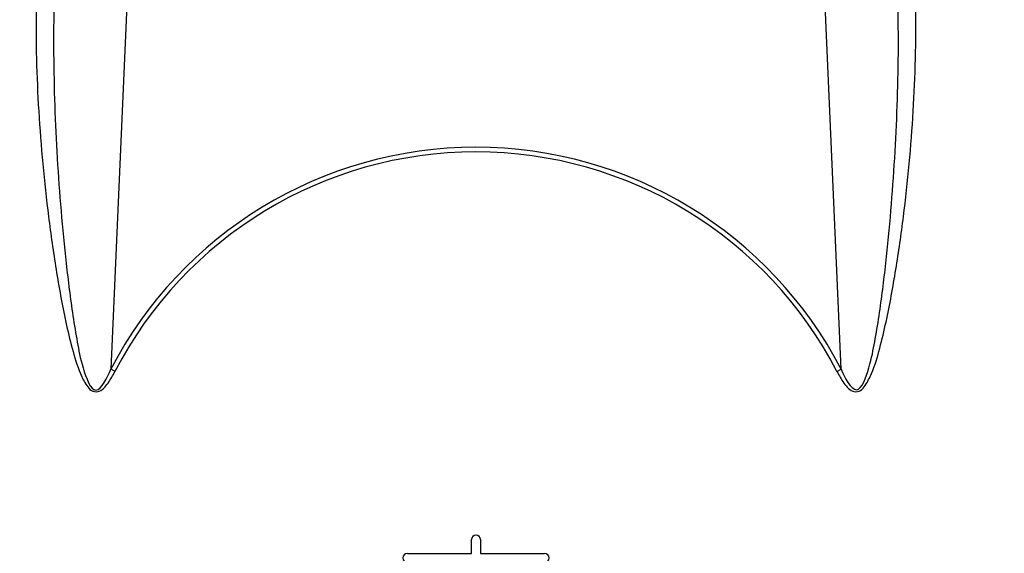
# Model space of a CAD drawing. Header units: millimetres. Extents: x 0 to 297, y 0 to 210.
# Tile 25 of 35: x 256 to 272, y 157 to 166. Entities that reach past the tile are written whole.
import ezdxf

# ---------------------------------------------------------------- set-up
doc = ezdxf.new("R2010")
doc.units = ezdxf.units.MM
doc.header["$LTSCALE"] = 16.335
doc.layers.get('0').update_dxf_attribs({"linetype": 'CONTINUOUS'})
doc.layers.add('08_SURFACES', color=7, linetype='CONTINUOUS')

msp = doc.modelspace()

# ---------------------------------------------------------------- linework, layer by layer
at = {"color": 9, "linetype": 'Continuous'}
for p, q in [((258.184, 172.756), (257.64, 160.298)), ((269.62, 160.298), (269.076, 172.756)), ((257.708, 160.263), (257.64, 160.298)), ((269.553, 160.263), (269.62, 160.298))]:
    msp.add_line(p, q, dxfattribs=at)
at = {"color": 7, "linetype": 'Continuous'}
for radius in [17.543, 17.355]:
    msp.add_circle((263.63, 157.2), radius, dxfattribs=at)
at = {"color": 9, "linetype": 'Continuous'}
msp.add_circle((263.63, 157.2), 17.443, dxfattribs=at)
at = {"color": 7, "linetype": 'Continuous'}
msp.add_arc((263.63, 157.2), 17.25, 262.157, 262.0955, dxfattribs=at)
at = {"color": 9, "linetype": 'Continuous'}
for radius, start, end in [(17.159, 113.5873, 261.134), (17.159, 278.866, 66.4127), (6.744, 27.3483, 152.6517), (6.668, 27.3483, 152.6517)]:
    msp.add_arc((263.63, 157.2), radius, start, end, dxfattribs=at)
for points, knots in [([(256.417, 166.26), (256.406, 165.685), (256.429, 164.821), (256.518, 163.67), (256.613, 162.803), (256.715, 162.081), (256.814, 161.504), (256.899, 161.072), (257.001, 160.644), (257.106, 160.291), (257.218, 160.061), (257.31, 159.942), (257.47, 159.911), (257.603, 160.076), (257.674, 160.197), (257.708, 160.263)], [0, 0, 0, 0, 0.246856, 0.371267, 0.496277, 0.621829, 0.684785, 0.747839, 0.81096, 0.874052, 0.905467, 0.921353, 0.93656, 0.968068, 1, 1, 1, 1]), ([(256.708, 166.346), (256.694, 165.774), (256.702, 164.912), (256.756, 163.764), (256.819, 162.9), (256.888, 162.181), (256.957, 161.605), (257.014, 161.178), (257.091, 160.732), (257.156, 160.37), (257.38, 159.75), (257.588, 160.168), (257.64, 160.298)], [0, 0, 0, 0, 0.249218, 0.374403, 0.499937, 0.625787, 0.688817, 0.751904, 0.815031, 0.878151, 0.939049, 1, 1, 1, 1]), ([(269.553, 160.263), (269.587, 160.197), (269.658, 160.076), (269.791, 159.912), (269.951, 159.941), (270.042, 160.062), (270.155, 160.291), (270.26, 160.645), (270.361, 161.073), (270.446, 161.505), (270.546, 162.081), (270.648, 162.804), (270.743, 163.671), (270.832, 164.821), (270.854, 165.686), (270.844, 166.26)], [0, 0, 0, 0, 0.031933, 0.063487, 0.0786, 0.094716, 0.126072, 0.189166, 0.252278, 0.315321, 0.378267, 0.503799, 0.62879, 0.753182, 1, 1, 1, 1]), ([(269.62, 160.298), (269.673, 160.168), (269.893, 159.759), (270.103, 160.376), (270.171, 160.735), (270.247, 161.181), (270.304, 161.607), (270.373, 162.184), (270.442, 162.902), (270.504, 163.766), (270.559, 164.913), (270.567, 165.774), (270.553, 166.346)], [0, 0, 0, 0, 0.061046, 0.121223, 0.184384, 0.247557, 0.310689, 0.373764, 0.499704, 0.625328, 0.750603, 1, 1, 1, 1])]:
    msp.add_open_spline(points, degree=3, knots=knots, dxfattribs=at)
at = {"layer": '08_SURFACES', "color": 7, "linetype": 'Continuous'}
for p, q in [((263.555, 157.275), (263.555, 157.5)), ((263.705, 157.5), (263.705, 157.275)), ((262.505, 157.275), (263.555, 157.275)), ((263.705, 157.275), (264.755, 157.275))]:
    msp.add_line(p, q, dxfattribs=at)
at = {"layer": '08_SURFACES', "color": 9, "linetype": 'Continuous'}
for start, end in [(118.2519, 179.7161), (0.2839, 61.7481)]:
    msp.add_arc((263.63, 157.2), 15.138, start, end, dxfattribs=at)
at = {"layer": '08_SURFACES', "color": 7, "linetype": 'Continuous'}
for centre, start, end in [((263.63, 157.5), 0, 180), ((262.505, 157.2), 90, 270), ((264.755, 157.2), 270, 90)]:
    msp.add_arc(centre, 0.075, start, end, dxfattribs=at)

doc.saveas('drawing.dxf')
